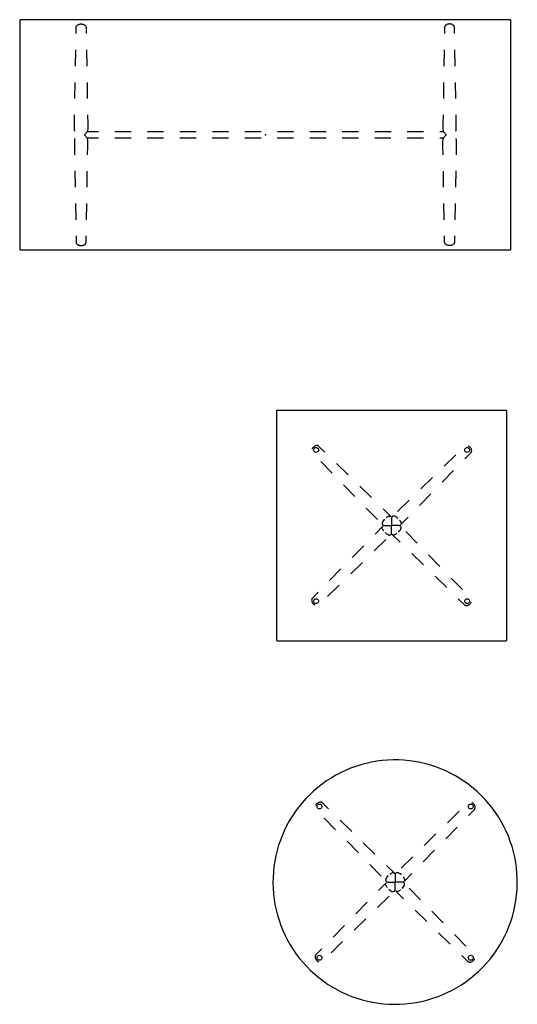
# Model space of a CAD drawing. Header units: metres. Extents: x -3.15 to 3.15, y -2.86 to 2.86.
# Tile 1 of 4: x -1.76 to -0.14, y -2.86 to 0.35. Entities that reach past the tile are written whole.
import ezdxf

# ---------------------------------------------------------------- set-up
doc = ezdxf.new("R2010")
doc.units = ezdxf.units.M
doc.header["$MEASUREMENT"] = 0
doc.layers.get('0').update_dxf_attribs({"true_color": 0x000000})

# ---------------------------------------------------------------- blocks, each defined once
blk = doc.blocks.new('cfb7a85d-516b-4664-840c-fee0e6ff6155')
blk.add_polyline3d([(-1.7574, -0.4048, 0), (-0.1624, -0.4048, 0), (-0.1612, -0.4045, 0), (-0.1603, -0.4035, 0), (-0.1599, -0.4023, 0), (-0.1599, 0.3427, 0), (-0.1603, 0.344, 0), (-0.1612, 0.3449, 0), (-0.1624, 0.3452, 0), (-1.7574, 0.3452, 0), (-1.7587, 0.3449, 0), (-1.7596, 0.344, 0), (-1.7599, 0.3427, 0), (-1.7599, -0.4023, 0), (-1.7596, -0.4035, 0), (-1.7587, -0.4045, 0), (-1.7574, -0.4048, 0)])
blk.add_point((-0.9599, -0.0298))
blk = doc.blocks.new('52b691e7-425d-4f58-99ec-2c2b488c5817')
for p, q in [((-0.7854, -1.0445), (-0.7855, -1.0444)), ((-0.7657, -1.0637), (-0.7854, -1.0445)), ((-0.3399, -1.0719), (-0.3777, -1.1089)), ((-0.3097, -1.0854), (-0.2905, -1.0657)), ((-0.2905, -1.0657), (-0.2905, -1.0656)), ((-0.7792, -1.0938), (-0.7422, -1.1317)), ((-0.69, -1.1376), (-0.7279, -1.1006)), ((-0.4156, -1.1458), (-0.4535, -1.1828)), ((-0.3836, -1.1611), (-0.3467, -1.1232)), ((-0.7053, -1.1695), (-0.6683, -1.2074)), ((-0.6143, -1.2115), (-0.6521, -1.1745)), ((-0.4576, -1.2368), (-0.4206, -1.199)), ((-0.6314, -1.2453), (-0.5944, -1.2831)), ((-0.4913, -1.2197), (-0.5292, -1.2567)), ((-0.4658, -1.3598), (-0.5028, -1.3219)), ((-0.6396, -1.3682), (-0.6766, -1.4061)), ((-0.6058, -1.3853), (-0.568, -1.3483)), ((-0.4829, -1.3935), (-0.445, -1.4305)), ((-0.3919, -1.4355), (-0.4288, -1.3976)), ((-0.6816, -1.4592), (-0.6437, -1.4223)), ((-0.7135, -1.4439), (-0.7505, -1.4818)), ((-0.4072, -1.4675), (-0.3693, -1.5044)), ((-0.318, -1.5112), (-0.3549, -1.4734)), ((-0.7573, -1.5331), (-0.7194, -1.4962)), ((-0.8066, -1.5393), (-0.8067, -1.5394)), ((-0.7874, -1.5197), (-0.8066, -1.5393)), ((-0.3314, -1.5414), (-0.3118, -1.5606)), ((-0.3118, -1.5606), (-0.3117, -1.5606))]:
    blk.add_line(p, q)
for points in [[(-0.7855, -1.0444, 0), (-0.7865, -1.0436, 0), (-0.7874, -1.043, 0), (-0.7882, -1.0426, 0), (-0.7893, -1.0422, 0), (-0.7919, -1.0419, 0), (-0.7945, -1.0421, 0), (-0.797, -1.0428, 0), (-0.7994, -1.0439, 0), (-0.801, -1.0449, 0), (-0.8025, -1.046, 0), (-0.8034, -1.0468, 0), (-0.8043, -1.0477, 0), (-0.806, -1.0498, 0), (-0.8067, -1.0509, 0), (-0.8072, -1.0517, 0), (-0.8076, -1.0525, 0), (-0.8078, -1.0529, 0)], [(-0.7948, -1.0643, 0), (-0.7973, -1.0639, 0), (-0.7995, -1.0628, 0), (-0.8012, -1.061, 0), (-0.8024, -1.0588, 0), (-0.8028, -1.0563, 0), (-0.8024, -1.0538, 0), (-0.8012, -1.0516, 0), (-0.7995, -1.0499, 0), (-0.7973, -1.0487, 0), (-0.7948, -1.0483, 0)], [(-0.7948, -1.0643, 0), (-0.7973, -1.0639, 0), (-0.7995, -1.0628, 0), (-0.8012, -1.061, 0), (-0.8024, -1.0588, 0), (-0.8028, -1.0563, 0), (-0.8024, -1.0538, 0), (-0.8012, -1.0516, 0), (-0.7995, -1.0499, 0), (-0.7973, -1.0487, 0), (-0.7948, -1.0483, 0)], [(-0.7948, -1.0483, 0), (-0.7923, -1.0487, 0), (-0.7901, -1.0499, 0), (-0.7883, -1.0516, 0), (-0.7872, -1.0538, 0), (-0.7868, -1.0563, 0), (-0.7872, -1.0588, 0), (-0.7883, -1.061, 0), (-0.7901, -1.0628, 0), (-0.7923, -1.0639, 0), (-0.7948, -1.0643, 0)], [(-0.7948, -1.0483, 0), (-0.7923, -1.0487, 0), (-0.7901, -1.0499, 0), (-0.7883, -1.0516, 0), (-0.7872, -1.0538, 0), (-0.7868, -1.0563, 0), (-0.7872, -1.0588, 0), (-0.7883, -1.061, 0), (-0.7901, -1.0628, 0), (-0.7923, -1.0639, 0), (-0.7948, -1.0643, 0)], [(-0.3103, -1.0563, 0), (-0.3099, -1.0538, 0), (-0.3088, -1.0516, 0), (-0.3071, -1.0499, 0), (-0.3048, -1.0487, 0), (-0.3024, -1.0483, 0), (-0.2999, -1.0487, 0), (-0.2977, -1.0499, 0), (-0.2959, -1.0516, 0), (-0.2948, -1.0538, 0), (-0.2944, -1.0563, 0)], [(-0.3103, -1.0563, 0), (-0.3099, -1.0538, 0), (-0.3088, -1.0516, 0), (-0.3071, -1.0499, 0), (-0.3048, -1.0487, 0), (-0.3024, -1.0483, 0), (-0.2999, -1.0487, 0), (-0.2977, -1.0499, 0), (-0.2959, -1.0516, 0), (-0.2948, -1.0538, 0), (-0.2944, -1.0563, 0)], [(-0.2944, -1.0563, 0), (-0.2948, -1.0588, 0), (-0.2959, -1.061, 0), (-0.2977, -1.0628, 0), (-0.2999, -1.0639, 0), (-0.3024, -1.0643, 0), (-0.3048, -1.0639, 0), (-0.3071, -1.0628, 0), (-0.3088, -1.061, 0), (-0.3099, -1.0588, 0), (-0.3103, -1.0563, 0)], [(-0.2944, -1.0563, 0), (-0.2948, -1.0588, 0), (-0.2959, -1.061, 0), (-0.2977, -1.0628, 0), (-0.2999, -1.0639, 0), (-0.3024, -1.0643, 0), (-0.3048, -1.0639, 0), (-0.3071, -1.0628, 0), (-0.3088, -1.061, 0), (-0.3099, -1.0588, 0), (-0.3103, -1.0563, 0)], [(-0.2905, -1.0656, 0), (-0.2896, -1.0646, 0), (-0.2891, -1.0637, 0), (-0.2887, -1.0629, 0), (-0.2883, -1.0618, 0), (-0.2879, -1.0592, 0), (-0.2882, -1.0566, 0), (-0.2889, -1.0541, 0), (-0.2899, -1.0517, 0), (-0.2909, -1.0501, 0), (-0.2921, -1.0486, 0), (-0.2928, -1.0477, 0), (-0.2938, -1.0468, 0), (-0.2959, -1.0451, 0), (-0.2969, -1.0444, 0), (-0.2978, -1.0439, 0), (-0.2986, -1.0435, 0), (-0.299, -1.0433, 0)], [(-0.566, -1.2767, 0), (-0.5655, -1.2763, 0), (-0.5628, -1.2745, 0), (-0.5599, -1.2729, 0), (-0.5585, -1.2722, 0), (-0.5569, -1.2717, 0), (-0.555, -1.2716, 0), (-0.5534, -1.2719, 0), (-0.5518, -1.2726, 0), (-0.5511, -1.2731, 0), (-0.5509, -1.2734, 0), (-0.5508, -1.2734, 0), (-0.5764, -1.2484, 0)], [(-0.5715, -1.2817, 0), (-0.5729, -1.2832, 0), (-0.5751, -1.286, 0), (-0.577, -1.289, 0), (-0.5787, -1.2921, 0), (-0.5791, -1.2929, 0), (-0.5793, -1.2938, 0), (-0.5795, -1.2957, 0), (-0.5793, -1.2976, 0), (-0.5785, -1.2993, 0), (-0.5779, -1.3, 0), (-0.5777, -1.3003, 0), (-0.5775, -1.3005, 0), (-0.5776, -1.3003, 0), (-0.5765, -1.3013, 0), (-0.5751, -1.302, 0), (-0.5736, -1.3025, 0)], [(-0.5277, -1.2796, 0), (-0.5292, -1.2782, 0), (-0.5321, -1.276, 0), (-0.535, -1.2741, 0), (-0.5382, -1.2724, 0), (-0.539, -1.272, 0), (-0.5398, -1.2718, 0), (-0.5418, -1.2716, 0), (-0.5436, -1.2718, 0), (-0.5454, -1.2726, 0), (-0.5461, -1.2732, 0), (-0.5464, -1.2734, 0), (-0.5465, -1.2736, 0), (-0.5464, -1.2735, 0), (-0.5474, -1.2746, 0), (-0.5481, -1.276, 0), (-0.5486, -1.2775, 0)], [(-0.5486, -1.2775, 0), (-0.5486, -1.3025, 0), (-0.547, -1.3025, 0)], [(-0.5228, -1.2851, 0), (-0.5224, -1.2856, 0), (-0.5206, -1.2883, 0), (-0.519, -1.2912, 0), (-0.5182, -1.2926, 0), (-0.5177, -1.2942, 0), (-0.5176, -1.2961, 0), (-0.518, -1.2977, 0), (-0.5187, -1.2993, 0), (-0.5192, -1.3, 0), (-0.5194, -1.3002, 0), (-0.5195, -1.3003, 0), (-0.4945, -1.2747, 0)], [(-0.5744, -1.32, 0), (-0.5748, -1.3194, 0), (-0.5766, -1.3167, 0), (-0.5782, -1.3139, 0), (-0.5789, -1.3124, 0), (-0.5794, -1.3108, 0), (-0.5795, -1.309, 0), (-0.5792, -1.3073, 0), (-0.5785, -1.3057, 0), (-0.578, -1.3051, 0), (-0.5777, -1.3048, 0), (-0.5777, -1.3047, 0), (-0.6027, -1.3303, 0)], [(-0.5736, -1.3025, 0), (-0.5486, -1.3025, 0), (-0.5486, -1.301, 0)], [(-0.5486, -1.3275, 0), (-0.5486, -1.3025, 0), (-0.5501, -1.3025, 0)], [(-0.5236, -1.3025, 0), (-0.5486, -1.3025, 0), (-0.5486, -1.3041, 0)], [(-0.5257, -1.3234, 0), (-0.5243, -1.3218, 0), (-0.5221, -1.319, 0), (-0.5202, -1.3161, 0), (-0.5185, -1.3129, 0), (-0.5181, -1.3121, 0), (-0.5178, -1.3113, 0), (-0.5176, -1.3093, 0), (-0.5179, -1.3075, 0), (-0.5187, -1.3057, 0), (-0.5193, -1.305, 0), (-0.5195, -1.3047, 0), (-0.5196, -1.3046, 0), (-0.5195, -1.3047, 0), (-0.5207, -1.3037, 0), (-0.5221, -1.303, 0), (-0.5236, -1.3025, 0)], [(-0.5694, -1.3254, 0), (-0.5679, -1.3268, 0), (-0.5651, -1.329, 0), (-0.5621, -1.3309, 0), (-0.559, -1.3326, 0), (-0.5582, -1.333, 0), (-0.5573, -1.3333, 0), (-0.5554, -1.3335, 0), (-0.5535, -1.3332, 0), (-0.5518, -1.3324, 0), (-0.5511, -1.3318, 0), (-0.5508, -1.3316, 0), (-0.5506, -1.3315, 0), (-0.5508, -1.3316, 0), (-0.5498, -1.3304, 0), (-0.5491, -1.329, 0), (-0.5486, -1.3275, 0)], [(-0.5311, -1.3283, 0), (-0.5317, -1.3287, 0), (-0.5344, -1.3305, 0), (-0.5372, -1.3321, 0), (-0.5387, -1.3329, 0), (-0.5403, -1.3334, 0), (-0.5421, -1.3335, 0), (-0.5438, -1.3331, 0), (-0.5453, -1.3324, 0), (-0.546, -1.3319, 0), (-0.5463, -1.3316, 0), (-0.5464, -1.3316, 0), (-0.5208, -1.3566, 0)], [(-0.8067, -1.5394, 0), (-0.8075, -1.5404, 0), (-0.8081, -1.5413, 0), (-0.8085, -1.5422, 0), (-0.8089, -1.5432, 0), (-0.8092, -1.5458, 0), (-0.809, -1.5484, 0), (-0.8083, -1.5509, 0), (-0.8072, -1.5533, 0), (-0.8062, -1.5549, 0), (-0.805, -1.5565, 0), (-0.8043, -1.5573, 0), (-0.8034, -1.5582, 0), (-0.8013, -1.5599, 0), (-0.8002, -1.5606, 0), (-0.7994, -1.5612, 0), (-0.7986, -1.5616, 0), (-0.7982, -1.5618, 0)], [(-0.8028, -1.5487, 0), (-0.8024, -1.5463, 0), (-0.8012, -1.544, 0), (-0.7995, -1.5423, 0), (-0.7973, -1.5412, 0), (-0.7948, -1.5408, 0), (-0.7923, -1.5412, 0), (-0.7901, -1.5423, 0), (-0.7883, -1.544, 0), (-0.7872, -1.5463, 0), (-0.7868, -1.5487, 0)], [(-0.8028, -1.5487, 0), (-0.8024, -1.5463, 0), (-0.8012, -1.544, 0), (-0.7995, -1.5423, 0), (-0.7973, -1.5412, 0), (-0.7948, -1.5408, 0), (-0.7923, -1.5412, 0), (-0.7901, -1.5423, 0), (-0.7883, -1.544, 0), (-0.7872, -1.5463, 0), (-0.7868, -1.5487, 0)], [(-0.7868, -1.5487, 0), (-0.7872, -1.5512, 0), (-0.7883, -1.5534, 0), (-0.7901, -1.5552, 0), (-0.7923, -1.5563, 0), (-0.7948, -1.5567, 0), (-0.7973, -1.5563, 0), (-0.7995, -1.5552, 0), (-0.8012, -1.5534, 0), (-0.8024, -1.5512, 0), (-0.8028, -1.5487, 0)], [(-0.7868, -1.5487, 0), (-0.7872, -1.5512, 0), (-0.7883, -1.5534, 0), (-0.7901, -1.5552, 0), (-0.7923, -1.5563, 0), (-0.7948, -1.5567, 0), (-0.7973, -1.5563, 0), (-0.7995, -1.5552, 0), (-0.8012, -1.5534, 0), (-0.8024, -1.5512, 0), (-0.8028, -1.5487, 0)], [(-0.3117, -1.5606, 0), (-0.3107, -1.5615, 0), (-0.3098, -1.562, 0), (-0.3089, -1.5624, 0), (-0.3079, -1.5628, 0), (-0.3053, -1.5632, 0), (-0.3027, -1.5629, 0), (-0.3002, -1.5622, 0), (-0.2978, -1.5611, 0), (-0.2962, -1.5602, 0), (-0.2946, -1.559, 0), (-0.2938, -1.5583, 0), (-0.2929, -1.5573, 0), (-0.2912, -1.5552, 0), (-0.2905, -1.5542, 0), (-0.2899, -1.5533, 0), (-0.2895, -1.5525, 0), (-0.2893, -1.5521, 0)], [(-0.3024, -1.5567, 0), (-0.3048, -1.5563, 0), (-0.3071, -1.5552, 0), (-0.3088, -1.5534, 0), (-0.3099, -1.5512, 0), (-0.3103, -1.5487, 0), (-0.3099, -1.5463, 0), (-0.3088, -1.544, 0), (-0.3071, -1.5423, 0), (-0.3048, -1.5412, 0), (-0.3024, -1.5408, 0)], [(-0.3024, -1.5567, 0), (-0.3048, -1.5563, 0), (-0.3071, -1.5552, 0), (-0.3088, -1.5534, 0), (-0.3099, -1.5512, 0), (-0.3103, -1.5487, 0), (-0.3099, -1.5463, 0), (-0.3088, -1.544, 0), (-0.3071, -1.5423, 0), (-0.3048, -1.5412, 0), (-0.3024, -1.5408, 0)], [(-0.3024, -1.5408, 0), (-0.2999, -1.5412, 0), (-0.2977, -1.5423, 0), (-0.2959, -1.544, 0), (-0.2948, -1.5463, 0), (-0.2944, -1.5487, 0), (-0.2948, -1.5512, 0), (-0.2959, -1.5534, 0), (-0.2977, -1.5552, 0), (-0.2999, -1.5563, 0), (-0.3024, -1.5567, 0)], [(-0.3024, -1.5408, 0), (-0.2999, -1.5412, 0), (-0.2977, -1.5423, 0), (-0.2959, -1.544, 0), (-0.2948, -1.5463, 0), (-0.2944, -1.5487, 0), (-0.2948, -1.5512, 0), (-0.2959, -1.5534, 0), (-0.2977, -1.5552, 0), (-0.2999, -1.5563, 0), (-0.3024, -1.5567, 0)]]:
    blk.add_polyline3d(points)
blk.add_point((-0.5486, -1.3025))
blk = doc.blocks.new('dee13486-92d6-4276-99ae-09e27da04451')
blk.add_polyline3d([(-0.2558, -2.1824, 0), (-0.2686, -2.1701, 0), (-0.282, -2.1585, 0), (-0.2958, -2.1474, 0), (-0.3102, -2.137, 0), (-0.3249, -2.1272, 0), (-0.3401, -2.118, 0), (-0.3557, -2.1096, 0), (-0.3717, -2.1019, 0), (-0.388, -2.0949, 0), (-0.4046, -2.0886, 0), (-0.4214, -2.083, 0), (-0.4385, -2.0783, 0), (-0.4558, -2.0742, 0), (-0.4732, -2.071, 0), (-0.4908, -2.0685, 0), (-0.5084, -2.0669, 0), (-0.5261, -2.066, 0), (-0.5439, -2.0659, 0), (-0.5616, -2.0666, 0), (-0.5793, -2.0681, 0), (-0.5969, -2.0703, 0), (-0.6143, -2.0734, 0), (-0.6316, -2.0772, 0), (-0.6488, -2.0818, 0), (-0.6657, -2.0871, 0), (-0.6823, -2.0932, 0), (-0.6987, -2.1001, 0), (-0.7147, -2.1076, 0), (-0.7304, -2.1159, 0), (-0.7457, -2.1248, 0), (-0.7606, -2.1344, 0), (-0.7751, -2.1447, 0), (-0.7891, -2.1556, 0), (-0.8026, -2.1672, 0), (-0.8155, -2.1793, 0), (-0.8279, -2.192, 0), (-0.8397, -2.2052, 0), (-0.8509, -2.2189, 0), (-0.8615, -2.2331, 0), (-0.8715, -2.2478, 0), (-0.8808, -2.2629, 0), (-0.8894, -2.2784, 0), (-0.8973, -2.2943, 0), (-0.9045, -2.3105, 0), (-0.911, -2.327, 0), (-0.9167, -2.3438, 0), (-0.9217, -2.3608, 0), (-0.9259, -2.378, 0), (-0.9293, -2.3954, 0), (-0.932, -2.413, 0), (-0.9338, -2.4306, 0), (-0.9349, -2.4483, 0), (-0.9352, -2.466, 0), (-0.9347, -2.4838, 0), (-0.9334, -2.5015, 0), (-0.9314, -2.5191, 0), (-0.9285, -2.5366, 0), (-0.9249, -2.5539, 0), (-0.9205, -2.5711, 0), (-0.9153, -2.5881, 0), (-0.9094, -2.6048, 0), (-0.9028, -2.6212, 0), (-0.8954, -2.6374, 0), (-0.8873, -2.6531, 0), (-0.8785, -2.6686, 0), (-0.8691, -2.6836, 0), (-0.859, -2.6981, 0), (-0.8482, -2.7122, 0), (-0.8368, -2.7258, 0), (-0.8249, -2.7389, 0), (-0.8123, -2.7515, 0), (-0.7992, -2.7634, 0), (-0.7856, -2.7748, 0), (-0.7715, -2.7856, 0), (-0.757, -2.7957, 0), (-0.742, -2.8051, 0), (-0.7266, -2.8139, 0), (-0.7108, -2.822, 0), (-0.6946, -2.8294, 0), (-0.6782, -2.836, 0), (-0.6615, -2.8419, 0), (-0.6445, -2.8471, 0), (-0.6273, -2.8515, 0), (-0.61, -2.8551, 0), (-0.5925, -2.858, 0), (-0.5749, -2.86, 0), (-0.5572, -2.8613, 0), (-0.5394, -2.8618, 0), (-0.5217, -2.8615, 0), (-0.504, -2.8604, 0), (-0.4864, -2.8586, 0), (-0.4688, -2.8559, 0), (-0.4514, -2.8525, 0), (-0.4342, -2.8483, 0), (-0.4172, -2.8433, 0), (-0.4004, -2.8376, 0), (-0.3839, -2.8311, 0), (-0.3677, -2.8239, 0), (-0.3518, -2.816, 0), (-0.3363, -2.8074, 0), (-0.3212, -2.7981, 0), (-0.3065, -2.7881, 0), (-0.2923, -2.7775, 0), (-0.2786, -2.7663, 0), (-0.2654, -2.7545, 0), (-0.2527, -2.7421, 0), (-0.2406, -2.7291, 0), (-0.229, -2.7157, 0), (-0.2181, -2.7017, 0), (-0.2078, -2.6872, 0), (-0.1982, -2.6723, 0), (-0.1893, -2.657, 0), (-0.181, -2.6413, 0), (-0.1735, -2.6253, 0), (-0.1666, -2.6089, 0), (-0.1605, -2.5923, 0), (-0.1552, -2.5754, 0), (-0.1506, -2.5582, 0), (-0.1468, -2.5409, 0), (-0.1437, -2.5235, 0), (-0.1415, -2.5059, 0), (-0.14, -2.4882, 0), (-0.1393, -2.4705, 0), (-0.1394, -2.4527, 0), (-0.1403, -2.435, 0), (-0.1419, -2.4174, 0), (-0.1444, -2.3998, 0), (-0.1476, -2.3824, 0), (-0.1517, -2.3651, 0), (-0.1564, -2.348, 0), (-0.162, -2.3312, 0), (-0.1683, -2.3146, 0), (-0.1753, -2.2983, 0), (-0.183, -2.2823, 0), (-0.1914, -2.2667, 0), (-0.2006, -2.2515, 0), (-0.2104, -2.2368, 0), (-0.2208, -2.2224, 0), (-0.2319, -2.2086, 0), (-0.2435, -2.1952, 0), (-0.2558, -2.1824, 0)])
blk.add_point((-0.5372, -2.4638))
blk = doc.blocks.new('0c6352a2-a6ec-45fe-92d4-f9ad23e84089')
for p, q in [((-0.7741, -2.2058), (-0.7741, -2.2057)), ((-0.7544, -2.225), (-0.7741, -2.2058)), ((-0.3285, -2.2332), (-0.3664, -2.2702)), ((-0.2984, -2.2467), (-0.2792, -2.227)), ((-0.2792, -2.227), (-0.2791, -2.2269)), ((-0.7678, -2.2551), (-0.7309, -2.293)), ((-0.6787, -2.2989), (-0.7165, -2.2619)), ((-0.4043, -2.3071), (-0.4421, -2.3441)), ((-0.3723, -2.3224), (-0.3353, -2.2845)), ((-0.6939, -2.3309), (-0.657, -2.3687)), ((-0.6029, -2.3728), (-0.6408, -2.3358)), ((-0.4462, -2.3981), (-0.4092, -2.3603)), ((-0.48, -2.381), (-0.5178, -2.418)), ((-0.62, -2.4066), (-0.5831, -2.4444)), ((-0.4544, -2.5211), (-0.4914, -2.4832)), ((-0.6283, -2.5295), (-0.6652, -2.5674)), ((-0.5945, -2.5466), (-0.5566, -2.5097)), ((-0.4715, -2.5549), (-0.4337, -2.5918)), ((-0.3805, -2.5968), (-0.4175, -2.5589)), ((-0.6702, -2.6205), (-0.6323, -2.5836)), ((-0.7022, -2.6053), (-0.7391, -2.6431)), ((-0.3958, -2.6288), (-0.3579, -2.6657)), ((-0.7459, -2.6944), (-0.7081, -2.6575)), ((-0.3066, -2.6725), (-0.3436, -2.6347)), ((-0.7761, -2.681), (-0.7953, -2.7007)), ((-0.7953, -2.7007), (-0.7953, -2.7007)), ((-0.3201, -2.7027), (-0.3004, -2.7219)), ((-0.3004, -2.7219), (-0.3003, -2.7219))]:
    blk.add_line(p, q)
for points in [[(-0.7741, -2.2057, 0), (-0.7751, -2.2049, 0), (-0.776, -2.2043, 0), (-0.7769, -2.2039, 0), (-0.7779, -2.2036, 0), (-0.7805, -2.2032, 0), (-0.7831, -2.2034, 0), (-0.7856, -2.2041, 0), (-0.788, -2.2052, 0), (-0.7896, -2.2062, 0), (-0.7912, -2.2074, 0), (-0.792, -2.2081, 0), (-0.7929, -2.209, 0), (-0.7946, -2.2111, 0), (-0.7954, -2.2122, 0), (-0.7959, -2.213, 0), (-0.7963, -2.2138, 0), (-0.7965, -2.2142, 0)], [(-0.7834, -2.2256, 0), (-0.7859, -2.2252, 0), (-0.7881, -2.2241, 0), (-0.7899, -2.2223, 0), (-0.791, -2.2201, 0), (-0.7914, -2.2176, 0), (-0.791, -2.2151, 0), (-0.7899, -2.2129, 0), (-0.7881, -2.2112, 0), (-0.7859, -2.21, 0), (-0.7834, -2.2096, 0)], [(-0.7834, -2.2256, 0), (-0.7859, -2.2252, 0), (-0.7881, -2.2241, 0), (-0.7899, -2.2223, 0), (-0.791, -2.2201, 0), (-0.7914, -2.2176, 0), (-0.791, -2.2151, 0), (-0.7899, -2.2129, 0), (-0.7881, -2.2112, 0), (-0.7859, -2.21, 0), (-0.7834, -2.2096, 0)], [(-0.7834, -2.2096, 0), (-0.781, -2.21, 0), (-0.7788, -2.2112, 0), (-0.777, -2.2129, 0), (-0.7759, -2.2151, 0), (-0.7755, -2.2176, 0), (-0.7759, -2.2201, 0), (-0.777, -2.2223, 0), (-0.7788, -2.2241, 0), (-0.781, -2.2252, 0), (-0.7834, -2.2256, 0)], [(-0.7834, -2.2096, 0), (-0.781, -2.21, 0), (-0.7788, -2.2112, 0), (-0.777, -2.2129, 0), (-0.7759, -2.2151, 0), (-0.7755, -2.2176, 0), (-0.7759, -2.2201, 0), (-0.777, -2.2223, 0), (-0.7788, -2.2241, 0), (-0.781, -2.2252, 0), (-0.7834, -2.2256, 0)], [(-0.299, -2.2176, 0), (-0.2986, -2.2151, 0), (-0.2975, -2.2129, 0), (-0.2957, -2.2112, 0), (-0.2935, -2.21, 0), (-0.291, -2.2096, 0), (-0.2885, -2.21, 0), (-0.2863, -2.2112, 0), (-0.2846, -2.2129, 0), (-0.2834, -2.2151, 0), (-0.283, -2.2176, 0)], [(-0.299, -2.2176, 0), (-0.2986, -2.2151, 0), (-0.2975, -2.2129, 0), (-0.2957, -2.2112, 0), (-0.2935, -2.21, 0), (-0.291, -2.2096, 0), (-0.2885, -2.21, 0), (-0.2863, -2.2112, 0), (-0.2846, -2.2129, 0), (-0.2834, -2.2151, 0), (-0.283, -2.2176, 0)], [(-0.2791, -2.2269, 0), (-0.2783, -2.226, 0), (-0.2777, -2.225, 0), (-0.2773, -2.2242, 0), (-0.277, -2.2231, 0), (-0.2766, -2.2205, 0), (-0.2768, -2.2179, 0), (-0.2775, -2.2154, 0), (-0.2786, -2.213, 0), (-0.2796, -2.2114, 0), (-0.2808, -2.2099, 0), (-0.2815, -2.209, 0), (-0.2824, -2.2081, 0), (-0.2845, -2.2064, 0), (-0.2856, -2.2057, 0), (-0.2864, -2.2052, 0), (-0.2872, -2.2048, 0), (-0.2876, -2.2046, 0)], [(-0.283, -2.2176, 0), (-0.2834, -2.2201, 0), (-0.2846, -2.2223, 0), (-0.2863, -2.2241, 0), (-0.2885, -2.2252, 0), (-0.291, -2.2256, 0), (-0.2935, -2.2252, 0), (-0.2957, -2.2241, 0), (-0.2975, -2.2223, 0), (-0.2986, -2.2201, 0), (-0.299, -2.2176, 0)], [(-0.283, -2.2176, 0), (-0.2834, -2.2201, 0), (-0.2846, -2.2223, 0), (-0.2863, -2.2241, 0), (-0.2885, -2.2252, 0), (-0.291, -2.2256, 0), (-0.2935, -2.2252, 0), (-0.2957, -2.2241, 0), (-0.2975, -2.2223, 0), (-0.2986, -2.2201, 0), (-0.299, -2.2176, 0)], [(-0.5547, -2.4381, 0), (-0.5541, -2.4376, 0), (-0.5514, -2.4358, 0), (-0.5486, -2.4342, 0), (-0.5471, -2.4335, 0), (-0.5455, -2.433, 0), (-0.5437, -2.4329, 0), (-0.542, -2.4332, 0), (-0.5405, -2.434, 0), (-0.5398, -2.4344, 0), (-0.5395, -2.4347, 0), (-0.5394, -2.4348, 0), (-0.565, -2.4098, 0)], [(-0.5164, -2.4409, 0), (-0.5179, -2.4395, 0), (-0.5207, -2.4373, 0), (-0.5237, -2.4354, 0), (-0.5268, -2.4337, 0), (-0.5276, -2.4333, 0), (-0.5285, -2.4331, 0), (-0.5305, -2.4329, 0), (-0.5323, -2.4332, 0), (-0.534, -2.434, 0), (-0.5347, -2.4345, 0), (-0.535, -2.4348, 0), (-0.5352, -2.4349, 0), (-0.535, -2.4348, 0), (-0.536, -2.4359, 0), (-0.5368, -2.4373, 0), (-0.5372, -2.4388, 0)], [(-0.5115, -2.4464, 0), (-0.511, -2.4469, 0), (-0.5092, -2.4496, 0), (-0.5076, -2.4525, 0), (-0.5069, -2.4539, 0), (-0.5064, -2.4555, 0), (-0.5063, -2.4574, 0), (-0.5066, -2.459, 0), (-0.5074, -2.4606, 0), (-0.5078, -2.4613, 0), (-0.5081, -2.4616, 0), (-0.5082, -2.4616, 0), (-0.4832, -2.436, 0)], [(-0.563, -2.4813, 0), (-0.5634, -2.4807, 0), (-0.5652, -2.478, 0), (-0.5669, -2.4752, 0), (-0.5676, -2.4737, 0), (-0.5681, -2.4721, 0), (-0.5682, -2.4703, 0), (-0.5678, -2.4686, 0), (-0.5671, -2.4671, 0), (-0.5666, -2.4664, 0), (-0.5664, -2.4661, 0), (-0.5663, -2.466, 0), (-0.5913, -2.4916, 0)], [(-0.5601, -2.443, 0), (-0.5615, -2.4445, 0), (-0.5637, -2.4473, 0), (-0.5656, -2.4503, 0), (-0.5673, -2.4534, 0), (-0.5677, -2.4542, 0), (-0.568, -2.4551, 0), (-0.5682, -2.4571, 0), (-0.5679, -2.4589, 0), (-0.5671, -2.4606, 0), (-0.5666, -2.4613, 0), (-0.5663, -2.4616, 0), (-0.5662, -2.4618, 0), (-0.5663, -2.4616, 0), (-0.5651, -2.4626, 0), (-0.5637, -2.4634, 0), (-0.5622, -2.4638, 0)], [(-0.5622, -2.4638, 0), (-0.5372, -2.4638, 0), (-0.5372, -2.4623, 0)], [(-0.5372, -2.4888, 0), (-0.5372, -2.4638, 0), (-0.5388, -2.4638, 0)], [(-0.5372, -2.4388, 0), (-0.5372, -2.4638, 0), (-0.5357, -2.4638, 0)], [(-0.5122, -2.4638, 0), (-0.5372, -2.4638, 0), (-0.5372, -2.4654, 0)], [(-0.5143, -2.4847, 0), (-0.5129, -2.4832, 0), (-0.5107, -2.4804, 0), (-0.5088, -2.4774, 0), (-0.5071, -2.4742, 0), (-0.5068, -2.4734, 0), (-0.5065, -2.4726, 0), (-0.5063, -2.4706, 0), (-0.5066, -2.4688, 0), (-0.5074, -2.4671, 0), (-0.5079, -2.4663, 0), (-0.5082, -2.466, 0), (-0.5083, -2.4659, 0), (-0.5082, -2.466, 0), (-0.5093, -2.465, 0), (-0.5107, -2.4643, 0), (-0.5122, -2.4638, 0)], [(-0.5581, -2.4867, 0), (-0.5566, -2.4881, 0), (-0.5538, -2.4903, 0), (-0.5508, -2.4922, 0), (-0.5476, -2.4939, 0), (-0.5468, -2.4943, 0), (-0.546, -2.4946, 0), (-0.544, -2.4948, 0), (-0.5422, -2.4945, 0), (-0.5405, -2.4937, 0), (-0.5397, -2.4932, 0), (-0.5394, -2.4929, 0), (-0.5393, -2.4928, 0), (-0.5394, -2.4929, 0), (-0.5384, -2.4917, 0), (-0.5377, -2.4903, 0), (-0.5372, -2.4888, 0)], [(-0.5198, -2.4896, 0), (-0.5203, -2.49, 0), (-0.523, -2.4918, 0), (-0.5259, -2.4935, 0), (-0.5273, -2.4942, 0), (-0.529, -2.4947, 0), (-0.5308, -2.4948, 0), (-0.5324, -2.4944, 0), (-0.534, -2.4937, 0), (-0.5347, -2.4932, 0), (-0.535, -2.493, 0), (-0.535, -2.4929, 0), (-0.5094, -2.5179, 0)], [(-0.7953, -2.7007, 0), (-0.7962, -2.7017, 0), (-0.7968, -2.7026, 0), (-0.7971, -2.7035, 0), (-0.7975, -2.7045, 0), (-0.7979, -2.7071, 0), (-0.7976, -2.7097, 0), (-0.7969, -2.7122, 0), (-0.7959, -2.7146, 0), (-0.7949, -2.7162, 0), (-0.7937, -2.7178, 0), (-0.793, -2.7186, 0), (-0.792, -2.7195, 0), (-0.79, -2.7212, 0), (-0.7889, -2.722, 0), (-0.788, -2.7225, 0), (-0.7872, -2.7229, 0), (-0.7868, -2.7231, 0)], [(-0.7914, -2.71, 0), (-0.791, -2.7076, 0), (-0.7899, -2.7054, 0), (-0.7881, -2.7036, 0), (-0.7859, -2.7025, 0), (-0.7834, -2.7021, 0), (-0.781, -2.7025, 0), (-0.7788, -2.7036, 0), (-0.777, -2.7054, 0), (-0.7759, -2.7076, 0), (-0.7755, -2.71, 0)], [(-0.7914, -2.71, 0), (-0.791, -2.7076, 0), (-0.7899, -2.7054, 0), (-0.7881, -2.7036, 0), (-0.7859, -2.7025, 0), (-0.7834, -2.7021, 0), (-0.781, -2.7025, 0), (-0.7788, -2.7036, 0), (-0.777, -2.7054, 0), (-0.7759, -2.7076, 0), (-0.7755, -2.71, 0)], [(-0.7755, -2.71, 0), (-0.7759, -2.7125, 0), (-0.777, -2.7147, 0), (-0.7788, -2.7165, 0), (-0.781, -2.7176, 0), (-0.7834, -2.718, 0), (-0.7859, -2.7176, 0), (-0.7881, -2.7165, 0), (-0.7899, -2.7147, 0), (-0.791, -2.7125, 0), (-0.7914, -2.71, 0)], [(-0.7755, -2.71, 0), (-0.7759, -2.7125, 0), (-0.777, -2.7147, 0), (-0.7788, -2.7165, 0), (-0.781, -2.7176, 0), (-0.7834, -2.718, 0), (-0.7859, -2.7176, 0), (-0.7881, -2.7165, 0), (-0.7899, -2.7147, 0), (-0.791, -2.7125, 0), (-0.7914, -2.71, 0)], [(-0.3003, -2.7219, 0), (-0.2994, -2.7228, 0), (-0.2984, -2.7234, 0), (-0.2976, -2.7237, 0), (-0.2965, -2.7241, 0), (-0.2939, -2.7245, 0), (-0.2913, -2.7242, 0), (-0.2888, -2.7235, 0), (-0.2864, -2.7225, 0), (-0.2848, -2.7215, 0), (-0.2833, -2.7203, 0), (-0.2824, -2.7196, 0), (-0.2815, -2.7186, 0), (-0.2798, -2.7166, 0), (-0.2791, -2.7155, 0), (-0.2786, -2.7146, 0), (-0.2782, -2.7138, 0), (-0.278, -2.7134, 0)], [(-0.291, -2.718, 0), (-0.2935, -2.7176, 0), (-0.2957, -2.7165, 0), (-0.2975, -2.7147, 0), (-0.2986, -2.7125, 0), (-0.299, -2.71, 0), (-0.2986, -2.7076, 0), (-0.2975, -2.7054, 0), (-0.2957, -2.7036, 0), (-0.2935, -2.7025, 0), (-0.291, -2.7021, 0)], [(-0.291, -2.718, 0), (-0.2935, -2.7176, 0), (-0.2957, -2.7165, 0), (-0.2975, -2.7147, 0), (-0.2986, -2.7125, 0), (-0.299, -2.71, 0), (-0.2986, -2.7076, 0), (-0.2975, -2.7054, 0), (-0.2957, -2.7036, 0), (-0.2935, -2.7025, 0), (-0.291, -2.7021, 0)], [(-0.291, -2.7021, 0), (-0.2885, -2.7025, 0), (-0.2863, -2.7036, 0), (-0.2846, -2.7054, 0), (-0.2834, -2.7076, 0), (-0.283, -2.71, 0), (-0.2834, -2.7125, 0), (-0.2846, -2.7147, 0), (-0.2863, -2.7165, 0), (-0.2885, -2.7176, 0), (-0.291, -2.718, 0)], [(-0.291, -2.7021, 0), (-0.2885, -2.7025, 0), (-0.2863, -2.7036, 0), (-0.2846, -2.7054, 0), (-0.2834, -2.7076, 0), (-0.283, -2.71, 0), (-0.2834, -2.7125, 0), (-0.2846, -2.7147, 0), (-0.2863, -2.7165, 0), (-0.2885, -2.7176, 0), (-0.291, -2.718, 0)]]:
    blk.add_polyline3d(points)
blk.add_point((-0.5372, -2.4638))
blk = doc.blocks.new('5aadf387-4796-435c-a2d3-eec68fb95d2a')
for p, q in [((-1.56, 0.3312), (-1.5599, 0.3312)), ((-0.3599, 0.3312), (-0.3599, 0.3312)), ((-1.5782, 0.1939), (-1.5773, 0.2468)), ((-1.5426, 0.2468), (-1.5416, 0.1939)), ((-0.3772, 0.2468), (-0.3782, 0.1939)), ((-0.3416, 0.1939), (-0.3426, 0.2468)), ((-1.5801, 0.0881), (-1.5792, 0.141)), ((-1.5407, 0.141), (-1.5397, 0.0881)), ((-0.3792, 0.141), (-0.3801, 0.0881)), ((-0.3397, 0.0881), (-0.3407, 0.141)), ((-1.5495, -0.0297), (-1.5497, -0.0298)), ((-1.397, -0.0198), (-1.4499, -0.0198)), ((-1.2912, -0.0198), (-1.3441, -0.0198)), ((-1.1854, -0.0198), (-1.2383, -0.0198)), ((-1.0796, -0.0198), (-1.1325, -0.0198)), ((-0.9737, -0.0198), (-1.0266, -0.0198)), ((-0.8679, -0.0198), (-0.9208, -0.0198)), ((-0.7621, -0.0198), (-0.815, -0.0198)), ((-0.6563, -0.0198), (-0.7092, -0.0198)), ((-0.5505, -0.0198), (-0.6034, -0.0198)), ((-0.4446, -0.0198), (-0.4975, -0.0198)), ((-1.4501, -0.0398), (-1.3972, -0.0398)), ((-1.3443, -0.0398), (-1.2914, -0.0398)), ((-1.2385, -0.0398), (-1.1856, -0.0398)), ((-1.1327, -0.0398), (-1.0798, -0.0398)), ((-1.0268, -0.0398), (-0.9739, -0.0398)), ((-0.921, -0.0398), (-0.8681, -0.0398)), ((-0.8152, -0.0398), (-0.7623, -0.0398)), ((-0.7094, -0.0398), (-0.6565, -0.0398)), ((-0.6036, -0.0398), (-0.5507, -0.0398)), ((-0.4977, -0.0398), (-0.4448, -0.0398)), ((-1.5801, -0.1476), (-1.5792, -0.2005)), ((-1.5407, -0.2006), (-1.5397, -0.1477)), ((-0.3792, -0.2006), (-0.3801, -0.1477)), ((-0.3397, -0.1476), (-0.3407, -0.2005)), ((-1.5782, -0.2535), (-1.5773, -0.3063)), ((-1.5426, -0.3064), (-1.5416, -0.2535)), ((-0.3772, -0.3064), (-0.3782, -0.2535)), ((-0.3416, -0.2535), (-0.3426, -0.3063)), ((-1.56, -0.3908), (-1.5599, -0.3908)), ((-0.3599, -0.3908), (-0.3599, -0.3908))]:
    blk.add_line(p, q)
for points in [[(-1.5763, 0.2997, 0), (-1.576, 0.315, 0), (-1.5759, 0.3208, 0), (-1.5756, 0.3223, 0), (-1.5754, 0.323, 0), (-1.5752, 0.3235, 0), (-1.5745, 0.3247, 0), (-1.5737, 0.3257, 0), (-1.5726, 0.3269, 0), (-1.5713, 0.3279, 0), (-1.57, 0.3288, 0), (-1.5693, 0.3291, 0), (-1.5683, 0.3296, 0), (-1.5667, 0.3302, 0), (-1.5647, 0.3307, 0), (-1.5636, 0.3309, 0), (-1.5626, 0.3311, 0), (-1.5614, 0.3312, 0), (-1.56, 0.3312, 0)], [(-1.5599, 0.3312, 0), (-1.5584, 0.3312, 0), (-1.5572, 0.3311, 0), (-1.5562, 0.3309, 0), (-1.5551, 0.3307, 0), (-1.5531, 0.3302, 0), (-1.5515, 0.3296, 0), (-1.5506, 0.3291, 0), (-1.5499, 0.3288, 0), (-1.5485, 0.3279, 0), (-1.5472, 0.3269, 0), (-1.5461, 0.3257, 0), (-1.5454, 0.3247, 0), (-1.5447, 0.3235, 0), (-1.5445, 0.323, 0), (-1.5442, 0.3223, 0), (-1.5439, 0.3208, 0), (-1.5438, 0.315, 0), (-1.5436, 0.2997, 0)], [(-0.3599, 0.3312, 0), (-0.3614, 0.3312, 0), (-0.3626, 0.3311, 0), (-0.3636, 0.3309, 0), (-0.3647, 0.3307, 0), (-0.3667, 0.3302, 0), (-0.3683, 0.3296, 0), (-0.3693, 0.3291, 0), (-0.37, 0.3288, 0), (-0.3713, 0.3279, 0), (-0.3726, 0.3269, 0), (-0.3737, 0.3257, 0), (-0.3745, 0.3247, 0), (-0.3752, 0.3235, 0), (-0.3754, 0.323, 0), (-0.3756, 0.3223, 0), (-0.3759, 0.3208, 0), (-0.376, 0.315, 0), (-0.3763, 0.2997, 0)], [(-0.3436, 0.2997, 0), (-0.3438, 0.315, 0), (-0.3439, 0.3208, 0), (-0.3442, 0.3223, 0), (-0.3445, 0.323, 0), (-0.3447, 0.3235, 0), (-0.3454, 0.3247, 0), (-0.3461, 0.3257, 0), (-0.3472, 0.3269, 0), (-0.3485, 0.3279, 0), (-0.3499, 0.3288, 0), (-0.3506, 0.3291, 0), (-0.3515, 0.3296, 0), (-0.3531, 0.3302, 0), (-0.3551, 0.3307, 0), (-0.3562, 0.3309, 0), (-0.3572, 0.3311, 0), (-0.3584, 0.3312, 0), (-0.3599, 0.3312, 0)], [(-1.5801, -0.0174, 0), (-1.5806, -0.0164, 0), (-1.581, -0.0156, 0), (-1.5812, -0.015, 0), (-1.5819, -0.0128, 0), (-1.5817, -0.0037, 0), (-1.5817, -0.0012, 0), (-1.5817, 0.0015, 0), (-1.5816, 0.0073, 0), (-1.5811, 0.0352, 0)], [(-1.5388, 0.0352, 0), (-1.5383, 0.0073, 0), (-1.5382, 0.0015, 0), (-1.5381, -0.0012, 0), (-1.5381, -0.0037, 0), (-1.538, -0.0128, 0), (-1.5386, -0.015, 0), (-1.5389, -0.0156, 0), (-1.5392, -0.0164, 0), (-1.5397, -0.0173, 0)], [(-0.3811, 0.0352, 0), (-0.3816, 0.0073, 0), (-0.3817, 0.0015, 0), (-0.3817, -0.0012, 0), (-0.3817, -0.0037, 0), (-0.3819, -0.0128, 0), (-0.3812, -0.015, 0), (-0.381, -0.0156, 0), (-0.3806, -0.0164, 0), (-0.3802, -0.0173, 0)], [(-0.3397, -0.0174, 0), (-0.3392, -0.0164, 0), (-0.3389, -0.0156, 0), (-0.3386, -0.015, 0), (-0.338, -0.0128, 0), (-0.3381, -0.0037, 0), (-0.3381, -0.0012, 0), (-0.3382, 0.0015, 0), (-0.3383, 0.0073, 0), (-0.3388, 0.0352, 0)], [(-1.5497, -0.0298, 0), (-1.5487, -0.0301, 0), (-1.5479, -0.0308, 0), (-1.5471, -0.0315, 0), (-1.5466, -0.0321, 0), (-1.5456, -0.0332, 0), (-1.5442, -0.0349, 0), (-1.5416, -0.0387, 0), (-1.541, -0.0397, 0), (-1.5398, -0.0398, 0), (-1.503, -0.0398, 0)], [(-1.5028, -0.0198, 0), (-1.5398, -0.0198, 0), (-1.5409, -0.0198, 0), (-1.5415, -0.0208, 0), (-1.5442, -0.0246, 0), (-1.5456, -0.0264, 0), (-1.5465, -0.0274, 0), (-1.5471, -0.028, 0), (-1.5479, -0.0288, 0), (-1.5487, -0.0295, 0), (-1.5495, -0.0297, 0)], [(-0.3919, -0.0398, 0), (-0.3801, -0.0398, 0), (-0.3789, -0.0398, 0), (-0.3783, -0.0388, 0), (-0.3757, -0.0349, 0), (-0.3742, -0.0332, 0), (-0.3733, -0.0322, 0), (-0.3727, -0.0316, 0), (-0.372, -0.0308, 0), (-0.3712, -0.0301, 0), (-0.3701, -0.0298, 0), (-0.3711, -0.0295, 0), (-0.372, -0.0288, 0), (-0.3727, -0.028, 0), (-0.3733, -0.0274, 0), (-0.3742, -0.0264, 0), (-0.3757, -0.0247, 0), (-0.3783, -0.0208, 0), (-0.3789, -0.0198, 0), (-0.38, -0.0198, 0), (-0.3917, -0.0198, 0)], [(-1.5801, -0.0422, 0), (-1.5806, -0.0432, 0), (-1.581, -0.044, 0), (-1.5812, -0.0446, 0), (-1.5819, -0.0468, 0), (-1.5817, -0.0559, 0), (-1.5817, -0.0584, 0), (-1.5817, -0.0611, 0), (-1.5816, -0.0669, 0), (-1.5811, -0.0947, 0)], [(-1.5388, -0.0948, 0), (-1.5383, -0.0669, 0), (-1.5382, -0.0611, 0), (-1.5381, -0.0584, 0), (-1.5381, -0.0559, 0), (-1.538, -0.0468, 0), (-1.5386, -0.0446, 0), (-1.5389, -0.044, 0), (-1.5392, -0.0432, 0), (-1.5397, -0.0422, 0)], [(-0.3811, -0.0948, 0), (-0.3816, -0.0669, 0), (-0.3817, -0.0611, 0), (-0.3817, -0.0584, 0), (-0.3817, -0.0559, 0), (-0.3819, -0.0468, 0), (-0.3812, -0.0446, 0), (-0.381, -0.044, 0), (-0.3806, -0.0432, 0), (-0.3802, -0.0422, 0)], [(-0.3397, -0.0422, 0), (-0.3392, -0.0432, 0), (-0.3389, -0.044, 0), (-0.3386, -0.0446, 0), (-0.338, -0.0468, 0), (-0.3381, -0.0559, 0), (-0.3381, -0.0584, 0), (-0.3382, -0.0611, 0), (-0.3383, -0.0669, 0), (-0.3388, -0.0947, 0)], [(-1.5763, -0.3593, 0), (-1.576, -0.3746, 0), (-1.5759, -0.3804, 0), (-1.5756, -0.3819, 0), (-1.5754, -0.3826, 0), (-1.5752, -0.3831, 0), (-1.5745, -0.3843, 0), (-1.5737, -0.3853, 0), (-1.5726, -0.3865, 0), (-1.5713, -0.3875, 0), (-1.57, -0.3883, 0), (-1.5693, -0.3887, 0), (-1.5683, -0.3892, 0), (-1.5667, -0.3897, 0), (-1.5647, -0.3903, 0), (-1.5636, -0.3905, 0), (-1.5626, -0.3906, 0), (-1.5614, -0.3907, 0), (-1.56, -0.3908, 0)], [(-1.5599, -0.3908, 0), (-1.5584, -0.3907, 0), (-1.5572, -0.3906, 0), (-1.5562, -0.3905, 0), (-1.5551, -0.3903, 0), (-1.5531, -0.3897, 0), (-1.5515, -0.3892, 0), (-1.5506, -0.3887, 0), (-1.5499, -0.3883, 0), (-1.5485, -0.3875, 0), (-1.5472, -0.3865, 0), (-1.5461, -0.3853, 0), (-1.5454, -0.3843, 0), (-1.5447, -0.3831, 0), (-1.5445, -0.3826, 0), (-1.5442, -0.3819, 0), (-1.5439, -0.3804, 0), (-1.5438, -0.3746, 0), (-1.5436, -0.3593, 0)], [(-0.3599, -0.3908, 0), (-0.3614, -0.3907, 0), (-0.3626, -0.3906, 0), (-0.3636, -0.3905, 0), (-0.3647, -0.3903, 0), (-0.3667, -0.3897, 0), (-0.3683, -0.3892, 0), (-0.3693, -0.3887, 0), (-0.37, -0.3883, 0), (-0.3713, -0.3875, 0), (-0.3726, -0.3865, 0), (-0.3737, -0.3853, 0), (-0.3745, -0.3843, 0), (-0.3752, -0.3831, 0), (-0.3754, -0.3826, 0), (-0.3756, -0.3819, 0), (-0.3759, -0.3804, 0), (-0.376, -0.3746, 0), (-0.3763, -0.3593, 0)], [(-0.3436, -0.3593, 0), (-0.3438, -0.3746, 0), (-0.3439, -0.3804, 0), (-0.3442, -0.3819, 0), (-0.3445, -0.3826, 0), (-0.3447, -0.3831, 0), (-0.3454, -0.3843, 0), (-0.3461, -0.3853, 0), (-0.3472, -0.3865, 0), (-0.3485, -0.3875, 0), (-0.3499, -0.3883, 0), (-0.3506, -0.3887, 0), (-0.3515, -0.3892, 0), (-0.3531, -0.3897, 0), (-0.3551, -0.3903, 0), (-0.3562, -0.3905, 0), (-0.3572, -0.3906, 0), (-0.3584, -0.3907, 0), (-0.3599, -0.3908, 0)]]:
    blk.add_polyline3d(points)
blk.add_point((-0.9599, -0.0298))

msp = doc.modelspace()

# ---------------------------------------------------------------- linework, layer by layer
msp.add_polyline3d([(-0.9211, -1.6775, 0), (-0.1761, -1.6775, 0), (-0.1748, -1.6772, 0), (-0.1739, -1.6763, 0), (-0.1736, -1.675, 0), (-0.1736, -0.93, 0), (-0.1739, -0.9288, 0), (-0.1748, -0.9279, 0), (-0.1761, -0.9275, 0), (-0.9211, -0.9275, 0), (-0.9223, -0.9279, 0), (-0.9232, -0.9288, 0), (-0.9236, -0.93, 0), (-0.9236, -1.675, 0), (-0.9232, -1.6763, 0), (-0.9223, -1.6772, 0), (-0.9211, -1.6775, 0)])
msp.add_point((-0.5486, -1.3025))

# ---------------------------------------------------------------- block references
for name in ['cfb7a85d-516b-4664-840c-fee0e6ff6155', '5aadf387-4796-435c-a2d3-eec68fb95d2a', '52b691e7-425d-4f58-99ec-2c2b488c5817', 'dee13486-92d6-4276-99ae-09e27da04451', '0c6352a2-a6ec-45fe-92d4-f9ad23e84089']:
    msp.add_blockref(name, (0, 0))

doc.saveas('drawing.dxf')
